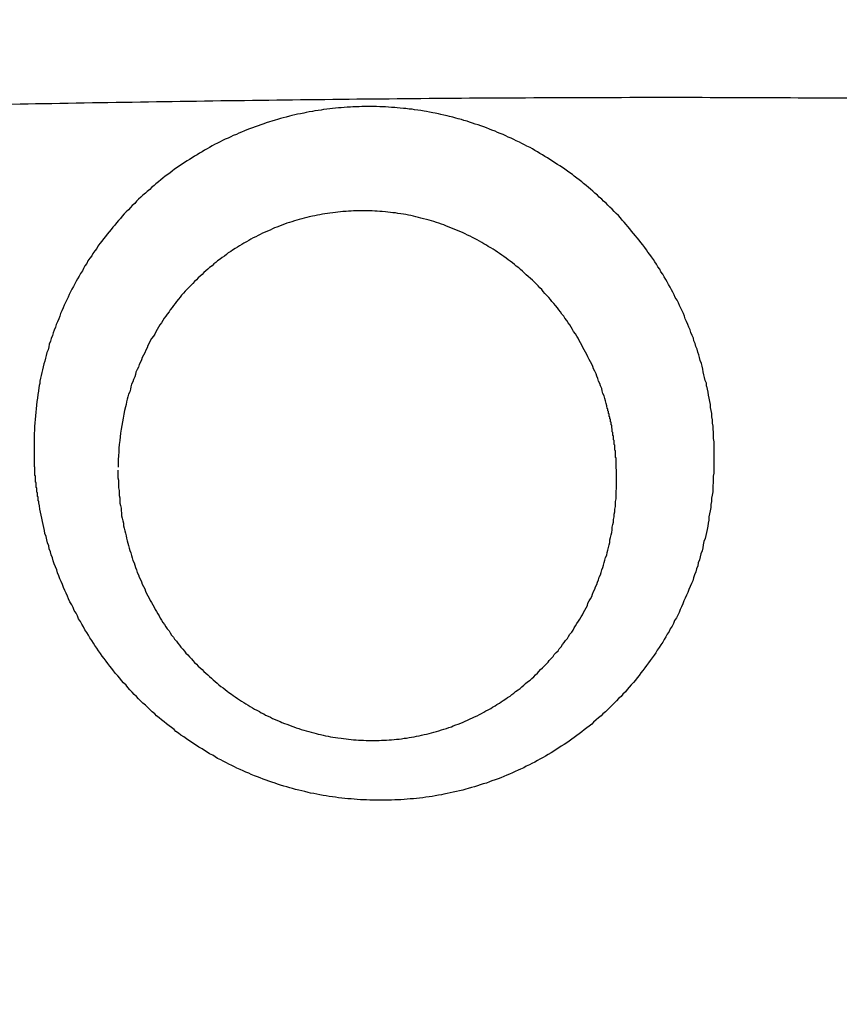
# Model space of a CAD drawing. Header units: millimetres. Extents: x 11979 to 23691, y 12825 to 41978.
# Tile 184 of 256: x 21766.17 to 21767.49, y 35649.21 to 35650.78. Entities that reach past the tile are written whole.
import ezdxf

# ---------------------------------------------------------------- set-up
doc = ezdxf.new("R2010")
doc.units = ezdxf.units.MM
doc.layers.add('-WYMIAR', color=8, linetype='Continuous')
doc.layers.add('PROJEKTOWANE', color=5, linetype='Continuous')
doc.styles.get("Standard").update_dxf_attribs({"font": 'arial.ttf'})
doc.dimstyles.new('CZA-KROPKA-50', dxfattribs={"dimtxt": 12, "dimasz": 1, "dimexe": 2, "dimexo": 25, "dimgap": 4, "dimtad": 1, "dimdec": 1, "dimrnd": 0.5, "dimzin": 9, "dimdsep": 46, "dimtxsty": 'Standard', "dimblk": 'CZA-KROPKA', "dimblk1": 'CZA-KROPKA', "dimblk2": 'CZA-KROPKA', "dimsah": 1, "dimcen": -20, "dimse1": 1, "dimse2": 1, "dimclrd": 8, "dimclre": 8, "dimclrt": 9, "dimadec": 0, "dimazin": 0, "dimtfac": 1, "dimtdec": 1, "dimtmove": 1, "dimatfit": 3, "dimldrblk": 'CZA-KROPKA', "dimfxl": 1, "dimtolj": 1, "dimtzin": 9, "dimarcsym": 0})

# ---------------------------------------------------------------- blocks, each defined once
blk = doc.blocks.new('CZA-KROPKA')
at = {"layer": '-WYMIAR', "linetype": 'ByBlock'}
for p, q in [((0, 10), (0, -10)), ((5, 0), (-5, 0))]:
    blk.add_line(p, q, dxfattribs=at)
at = {"layer": '-WYMIAR', "linetype": 'ByBlock', "const_width": 2.5}
blk.add_lwpolyline([(-1.25, 0, 1), (1.25, 0, 1)], format="xyb", close=True, dxfattribs=at)
blk = doc.blocks.new('*D1700')
at = {"layer": '-WYMIAR', "color": 8, "lineweight": -2}
blk.add_line((19668.7321, 35434.8428), (21847.7321, 35434.8428), dxfattribs=at)
at = {"layer": 'Defpoints', "color": 0}
for p in [(19667.7321, 35908.8428), (21848.7321, 35908.8428), (21848.7321, 35434.8428)]:
    blk.add_point(p, dxfattribs=at)
at = {"layer": '-WYMIAR', "color": 8, "lineweight": -2, "rotation": 180}
blk.add_blockref('CZA-KROPKA', (19667.7321, 35434.8428), dxfattribs=at)
at = {"layer": '-WYMIAR', "color": 8, "lineweight": -2}
blk.add_blockref('CZA-KROPKA', (21848.7321, 35434.8428), dxfattribs=at)
at = {"layer": '-WYMIAR', "color": 9, "insert": (20758.2321, 35444.9697), "char_height": 12, "attachment_point": 5, "bg_fill": 3, "box_fill_scale": 1.1, "bg_fill_color": 257, "bg_fill_transparency": 0}
blk.add_mtext('\\A1;2181', dxfattribs=at)
blk = doc.blocks.new('*D1708')
at = {"layer": '-WYMIAR', "color": 8, "lineweight": -2}
blk.add_line((21998.7321, 35585.8428), (21998.7321, 37005.8428), dxfattribs=at)
at = {"layer": 'Defpoints', "color": 0}
for p in [(20724.7321, 37006.8428), (21998.7321, 37006.8428), (21848.7321, 35584.8428)]:
    blk.add_point(p, dxfattribs=at)
at = {"layer": '-WYMIAR', "color": 8, "lineweight": -2}
for p, rotation in [((21998.7321, 37006.8428), 90), ((21998.7321, 35584.8428), 270)]:
    blk.add_blockref('CZA-KROPKA', p, dxfattribs=dict(at, rotation=rotation))
at = {"layer": '-WYMIAR', "color": 9, "insert": (21988.7075, 36295.8428), "char_height": 12, "attachment_point": 5, "rotation": 90, "bg_fill": 3, "box_fill_scale": 1.1, "bg_fill_color": 257, "bg_fill_transparency": 0}
blk.add_mtext('\\A1;1422', dxfattribs=at)
blk = doc.blocks.new('Pisuar NOVA PRO ze zintegrowanym ceramicznym sitkiem')
at = {"linetype": 'ByBlock'}
for points in [[(0.013882, -0.243205, 0.055374), (0.014, -0.242238)], [(0.015259, -0.243572, 0.040897), (0.015347, -0.242662)]]:
    blk.add_lwpolyline(points, format="xyb", dxfattribs=at)
for points in [[(0.004563, -0.243538, 0), (0.004553, -0.243489, 0), (0.004543, -0.243441, 0), (0.004533, -0.243392, 0), (0.004523, -0.243343, 0), (0.004513, -0.243293, 0), (0.004503, -0.243244, 0), (0.004503, -0.243195, 0), (0.004493, -0.243145, 0), (0.004483, -0.243096, 0), (0.004483, -0.243046, 0), (0.004473, -0.242996, 0), (0.004473, -0.242946, 0), (0.004463, -0.242897, 0), (0.004463, -0.242847, 0), (0.004453, -0.242797, 0), (0.004453, -0.242746, 0), (0.004453, -0.242696, 0), (0.004443, -0.242646, 0), (0.004443, -0.242596, 0), (0.004443, -0.242546, 0), (0.004443, -0.242495, 0), (0.004443, -0.242445, 0), (0.004443, -0.242395, 0), (0.004443, -0.242344, 0), (0.004443, -0.242294, 0), (0.004443, -0.242243, 0), (0.004443, -0.242193, 0), (0.004443, -0.242143, 0), (0.004453, -0.242092, 0), (0.004453, -0.242042, 0), (0.004453, -0.241991, 0), (0.004463, -0.241941, 0), (0.004463, -0.241891, 0), (0.004463, -0.24184, 0), (0.004473, -0.24179, 0), (0.004483, -0.24174, 0), (0.004483, -0.24169, 0), (0.004493, -0.24164, 0), (0.004493, -0.241589, 0), (0.004503, -0.241539, 0), (0.004513, -0.24149, 0), (0.004523, -0.24144, 0), (0.004523, -0.24139, 0), (0.004533, -0.24134, 0), (0.004543, -0.24129, 0), (0.004553, -0.241241, 0), (0.004563, -0.241191, 0), (0.004573, -0.241142, 0), (0.004583, -0.241093, 0), (0.004603, -0.241044, 0), (0.004613, -0.240995, 0), (0.004623, -0.240946, 0), (0.004633, -0.240897, 0), (0.004653, -0.240848, 0), (0.004663, -0.2408, 0), (0.004673, -0.240752, 0), (0.004693, -0.240703, 0), (0.004703, -0.240655, 0), (0.004723, -0.240607, 0), (0.004733, -0.24056, 0), (0.004753, -0.240512, 0), (0.004773, -0.240465, 0), (0.004783, -0.240417, 0), (0.004803, -0.24037, 0), (0.004823, -0.240323, 0), (0.004843, -0.240277, 0), (0.004863, -0.24023, 0), (0.004883, -0.240184, 0), (0.004903, -0.240138, 0), (0.004923, -0.240092, 0), (0.004943, -0.240046, 0), (0.004963, -0.240001, 0), (0.004983, -0.239955, 0), (0.005003, -0.23991, 0), (0.005023, -0.239866, 0), (0.005043, -0.239821, 0), (0.005073, -0.239777, 0), (0.005093, -0.239732, 0), (0.005113, -0.239688, 0), (0.005143, -0.239645, 0), (0.005163, -0.239601, 0), (0.005193, -0.239558, 0), (0.005213, -0.239515, 0), (0.005243, -0.239472, 0), (0.005263, -0.23943, 0), (0.005293, -0.239387, 0), (0.005323, -0.239345, 0), (0.005353, -0.239303, 0), (0.005373, -0.239262, 0), (0.005403, -0.239221, 0), (0.005433, -0.23918, 0), (0.005463, -0.239139, 0), (0.005493, -0.239098, 0), (0.005523, -0.239058, 0), (0.005553, -0.239018, 0), (0.005583, -0.238979, 0), (0.005613, -0.238939, 0), (0.005643, -0.2389, 0), (0.005673, -0.238862, 0), (0.005703, -0.238823, 0), (0.005733, -0.238785, 0), (0.005773, -0.238747, 0), (0.005803, -0.238709, 0), (0.005833, -0.238672, 0), (0.005863, -0.238635, 0), (0.005903, -0.238598, 0), (0.005933, -0.238562, 0), (0.005973, -0.238526, 0), (0.006003, -0.23849, 0), (0.006043, -0.238455, 0), (0.006073, -0.23842, 0), (0.006113, -0.238385, 0), (0.006143, -0.238351, 0), (0.006183, -0.238317, 0), (0.006223, -0.238283, 0), (0.006253, -0.238249, 0), (0.006293, -0.238216, 0), (0.006333, -0.238184, 0), (0.006373, -0.238151, 0), (0.006403, -0.238119, 0), (0.006443, -0.238087, 0), (0.006483, -0.238056, 0), (0.006523, -0.238025, 0), (0.006563, -0.237995, 0), (0.006603, -0.237964, 0), (0.006643, -0.237934, 0), (0.006683, -0.237905, 0), (0.006723, -0.237876, 0), (0.006763, -0.237847, 0), (0.006803, -0.237819, 0), (0.006843, -0.237791, 0), (0.006893, -0.237763, 0), (0.006933, -0.237736, 0), (0.006973, -0.237709, 0), (0.007013, -0.237683, 0), (0.007053, -0.237657, 0), (0.007103, -0.237631, 0), (0.007143, -0.237606, 0), (0.007183, -0.237581, 0), (0.007233, -0.237557, 0), (0.007273, -0.237533, 0), (0.007313, -0.237509, 0), (0.007363, -0.237486, 0), (0.007403, -0.237463, 0), (0.007453, -0.237441, 0), (0.007493, -0.237419, 0), (0.007543, -0.237398, 0), (0.007583, -0.237377, 0), (0.007633, -0.237356, 0), (0.007673, -0.237336, 0), (0.007723, -0.237316, 0), (0.007763, -0.237297, 0), (0.007813, -0.237278, 0), (0.007863, -0.237259, 0), (0.007903, -0.237241, 0), (0.007953, -0.237224, 0), (0.008003, -0.237206, 0), (0.008043, -0.23719, 0), (0.008093, -0.237173, 0), (0.008143, -0.237158, 0), (0.008193, -0.237142, 0), (0.008233, -0.237127, 0), (0.008283, -0.237113, 0), (0.008333, -0.237099, 0), (0.008383, -0.237085, 0), (0.008423, -0.237072, 0), (0.008473, -0.23706, 0), (0.008523, -0.237048, 0), (0.008573, -0.237036, 0), (0.008623, -0.237025, 0), (0.008673, -0.237014, 0), (0.008723, -0.237004, 0), (0.008773, -0.236994, 0), (0.008813, -0.236985, 0), (0.008863, -0.236976, 0), (0.008913, -0.236967, 0), (0.008963, -0.236959, 0), (0.009013, -0.236952, 0), (0.009063, -0.236945, 0), (0.009113, -0.236938, 0), (0.009163, -0.236932, 0), (0.009213, -0.236927, 0), (0.009263, -0.236922, 0), (0.009313, -0.236917, 0), (0.009363, -0.236913, 0), (0.009413, -0.236909, 0), (0.009463, -0.236906, 0), (0.009513, -0.236903, 0), (0.009563, -0.236901, 0), (0.009613, -0.236899, 0), (0.009663, -0.236897, 0), (0.009713, -0.236896, 0), (0.009763, -0.236896, 0), (0.009813, -0.236896, 0), (0.009863, -0.236896, 0), (0.009913, -0.236897, 0), (0.009963, -0.236899, 0), (0.010013, -0.236901, 0), (0.010063, -0.236903, 0), (0.010113, -0.236906, 0), (0.010163, -0.236909, 0), (0.010213, -0.236913, 0), (0.010263, -0.236917, 0), (0.010313, -0.236921, 0), (0.010363, -0.236926, 0), (0.010413, -0.236932, 0), (0.010463, -0.236938, 0), (0.010513, -0.236944, 0), (0.010563, -0.236951, 0), (0.010613, -0.236959, 0), (0.010663, -0.236967, 0), (0.010713, -0.236975, 0), (0.010763, -0.236984, 0), (0.010813, -0.236993, 0), (0.010863, -0.237003, 0), (0.010913, -0.237013, 0), (0.010953, -0.237023, 0), (0.011003, -0.237035, 0), (0.011053, -0.237046, 0), (0.011103, -0.237058, 0), (0.011153, -0.237071, 0), (0.011203, -0.237083, 0), (0.011243, -0.237097, 0), (0.011293, -0.237111, 0), (0.011343, -0.237125, 0), (0.011393, -0.237139, 0), (0.011443, -0.237155, 0), (0.011483, -0.23717, 0), (0.011533, -0.237186, 0), (0.011583, -0.237203, 0), (0.011623, -0.237219, 0), (0.011673, -0.237237, 0), (0.011723, -0.237254, 0), (0.011763, -0.237273, 0), (0.011813, -0.237291, 0), (0.011863, -0.23731, 0), (0.011903, -0.237329, 0), (0.011953, -0.237349, 0), (0.011993, -0.237369, 0), (0.012043, -0.23739, 0), (0.012093, -0.237411, 0), (0.012133, -0.237433, 0), (0.012173, -0.237454, 0), (0.012223, -0.237477, 0), (0.012263, -0.237499, 0), (0.012313, -0.237522, 0), (0.012353, -0.237546, 0), (0.012403, -0.237569, 0), (0.012443, -0.237594, 0), (0.012483, -0.237618, 0), (0.012533, -0.237643, 0), (0.012573, -0.237668, 0), (0.012613, -0.237694, 0), (0.012653, -0.23772, 0), (0.012703, -0.237747, 0), (0.012743, -0.237774, 0), (0.012783, -0.237801, 0), (0.012823, -0.237828, 0), (0.012863, -0.237856, 0), (0.012903, -0.237884, 0), (0.012943, -0.237913, 0), (0.012993, -0.237942, 0), (0.013033, -0.237971, 0), (0.013073, -0.238001, 0), (0.013103, -0.238031, 0), (0.013143, -0.238062, 0), (0.013183, -0.238092, 0), (0.013223, -0.238124, 0), (0.013263, -0.238155, 0), (0.013303, -0.238187, 0), (0.013343, -0.238219, 0), (0.013383, -0.238251, 0), (0.013413, -0.238284, 0), (0.013453, -0.238317, 0), (0.013493, -0.238351, 0), (0.013523, -0.238385, 0), (0.013563, -0.238419, 0), (0.013603, -0.238453, 0), (0.013633, -0.238488, 0), (0.013673, -0.238523, 0), (0.013703, -0.238559, 0), (0.013743, -0.238595, 0), (0.013773, -0.238631, 0), (0.013813, -0.238667, 0), (0.013843, -0.238704, 0), (0.013873, -0.238741, 0), (0.013913, -0.238778, 0), (0.013943, -0.238816, 0), (0.013973, -0.238854, 0), (0.014003, -0.238892, 0), (0.014043, -0.238931, 0), (0.014073, -0.23897, 0), (0.014103, -0.239009, 0), (0.014133, -0.239049, 0), (0.014163, -0.239089, 0), (0.014193, -0.239129, 0), (0.014223, -0.239169, 0), (0.014253, -0.23921, 0), (0.014283, -0.239251, 0), (0.014313, -0.239292, 0), (0.014343, -0.239334, 0), (0.014373, -0.239376, 0), (0.014393, -0.239418, 0), (0.014423, -0.23946, 0), (0.014453, -0.239503, 0), (0.014473, -0.239546, 0), (0.014503, -0.239589, 0), (0.014533, -0.239632, 0), (0.014553, -0.239676, 0), (0.014583, -0.23972, 0), (0.014603, -0.239764, 0), (0.014633, -0.239808, 0), (0.014653, -0.239853, 0), (0.014673, -0.239897, 0), (0.014703, -0.239942, 0), (0.014723, -0.239988, 0), (0.014743, -0.240033, 0), (0.014773, -0.240079, 0), (0.014793, -0.240125, 0), (0.014813, -0.240171, 0), (0.014833, -0.240217, 0), (0.014853, -0.240263, 0), (0.014873, -0.24031, 0), (0.014893, -0.240356, 0), (0.014913, -0.240403, 0), (0.014933, -0.24045, 0), (0.014953, -0.240498, 0), (0.014973, -0.240545, 0), (0.014983, -0.240592, 0), (0.015003, -0.24064, 0), (0.015023, -0.240688, 0), (0.015043, -0.240736, 0), (0.015053, -0.240784, 0), (0.015073, -0.240832, 0), (0.015083, -0.240881, 0), (0.015103, -0.240929, 0), (0.015113, -0.240978, 0), (0.015133, -0.241026, 0), (0.015143, -0.241075, 0), (0.015153, -0.241124, 0), (0.015173, -0.241173, 0), (0.015183, -0.241222, 0), (0.015193, -0.241271, 0), (0.015203, -0.24132, 0), (0.015213, -0.241369, 0), (0.015223, -0.241419, 0), (0.015233, -0.241468, 0), (0.015243, -0.241518, 0), (0.015253, -0.241567, 0), (0.015263, -0.241617, 0), (0.015273, -0.241666, 0)], [(0.014003, -0.24219, 0), (0.014003, -0.24215, 0), (0.014003, -0.242109, 0), (0.014003, -0.242069, 0), (0.013993, -0.242028, 0), (0.013993, -0.241987, 0), (0.013993, -0.241947, 0), (0.013993, -0.241906, 0), (0.013983, -0.241866, 0), (0.013983, -0.241825, 0), (0.013983, -0.241784, 0), (0.013973, -0.241744, 0), (0.013973, -0.241703, 0), (0.013973, -0.241663, 0), (0.013963, -0.241622, 0), (0.013953, -0.241581, 0), (0.013953, -0.241541, 0), (0.013943, -0.241501, 0), (0.013943, -0.24146, 0), (0.013933, -0.24142, 0), (0.013923, -0.241379, 0), (0.013913, -0.241339, 0), (0.013913, -0.241299, 0), (0.013903, -0.241259, 0), (0.013893, -0.241219, 0), (0.013883, -0.241179, 0), (0.013873, -0.241139, 0), (0.013863, -0.241099, 0), (0.013853, -0.241059, 0), (0.013843, -0.24102, 0), (0.013833, -0.24098, 0), (0.013823, -0.24094, 0), (0.013813, -0.240901, 0), (0.013793, -0.240862, 0), (0.013783, -0.240822, 0), (0.013773, -0.240783, 0), (0.013763, -0.240744, 0), (0.013743, -0.240705, 0), (0.013733, -0.240667, 0), (0.013723, -0.240628, 0), (0.013703, -0.24059, 0), (0.013693, -0.240551, 0), (0.013673, -0.240513, 0), (0.013663, -0.240475, 0), (0.013643, -0.240437, 0), (0.013623, -0.240399, 0), (0.013613, -0.240361, 0), (0.013593, -0.240324, 0), (0.013573, -0.240287, 0), (0.013563, -0.240249, 0), (0.013543, -0.240212, 0), (0.013523, -0.240175, 0), (0.013503, -0.240139, 0), (0.013483, -0.240102, 0), (0.013463, -0.240066, 0), (0.013443, -0.24003, 0), (0.013423, -0.239994, 0), (0.013403, -0.239958, 0), (0.013383, -0.239923, 0), (0.013363, -0.239887, 0), (0.013343, -0.239852, 0), (0.013323, -0.239817, 0), (0.013303, -0.239783, 0), (0.013283, -0.239748, 0), (0.013253, -0.239714, 0), (0.013233, -0.23968, 0), (0.013213, -0.239646, 0), (0.013183, -0.239612, 0), (0.013163, -0.239579, 0), (0.013143, -0.239546, 0), (0.013113, -0.239513, 0), (0.013093, -0.23948, 0), (0.013063, -0.239448, 0), (0.013043, -0.239415, 0), (0.013013, -0.239384, 0), (0.012993, -0.239352, 0), (0.012963, -0.23932, 0), (0.012933, -0.239289, 0), (0.012913, -0.239258, 0), (0.012883, -0.239227, 0), (0.012853, -0.239197, 0), (0.012823, -0.239167, 0), (0.012803, -0.239137, 0), (0.012773, -0.239107, 0), (0.012743, -0.239078, 0), (0.012713, -0.239049, 0), (0.012683, -0.23902, 0), (0.012653, -0.238992, 0), (0.012623, -0.238963, 0), (0.012593, -0.238935, 0), (0.012563, -0.238908, 0), (0.012533, -0.23888, 0), (0.012503, -0.238853, 0), (0.012473, -0.238827, 0), (0.012443, -0.2388, 0), (0.012413, -0.238774, 0), (0.012383, -0.238748, 0), (0.012353, -0.238723, 0), (0.012313, -0.238697, 0), (0.012283, -0.238672, 0), (0.012253, -0.238648, 0), (0.012223, -0.238624, 0), (0.012183, -0.2386, 0), (0.012153, -0.238576, 0), (0.012123, -0.238553, 0), (0.012083, -0.23853, 0), (0.012053, -0.238507, 0), (0.012023, -0.238485, 0), (0.011983, -0.238463, 0), (0.011953, -0.238441, 0), (0.011913, -0.23842, 0), (0.011883, -0.238399, 0), (0.011843, -0.238379, 0), (0.011813, -0.238359, 0), (0.011773, -0.238339, 0), (0.011733, -0.238319, 0), (0.011703, -0.2383, 0), (0.011663, -0.238282, 0), (0.011633, -0.238263, 0), (0.011593, -0.238245, 0), (0.011553, -0.238228, 0), (0.011523, -0.23821, 0), (0.011483, -0.238194, 0), (0.011443, -0.238177, 0), (0.011403, -0.238161, 0), (0.011373, -0.238145, 0), (0.011333, -0.23813, 0), (0.011293, -0.238115, 0), (0.011253, -0.238101, 0), (0.011213, -0.238086, 0), (0.011183, -0.238073, 0), (0.011143, -0.238059, 0), (0.011103, -0.238046, 0), (0.011063, -0.238034, 0), (0.011023, -0.238022, 0), (0.010983, -0.23801, 0), (0.010943, -0.237999, 0), (0.010903, -0.237988, 0), (0.010863, -0.237977, 0), (0.010823, -0.237967, 0), (0.010793, -0.237958, 0), (0.010753, -0.237949, 0), (0.010713, -0.23794, 0), (0.010673, -0.237931, 0), (0.010633, -0.237923, 0), (0.010593, -0.237916, 0), (0.010553, -0.237909, 0), (0.010513, -0.237902, 0), (0.010473, -0.237896, 0), (0.010423, -0.23789, 0), (0.010383, -0.237885, 0), (0.010343, -0.23788, 0), (0.010303, -0.237876, 0), (0.010263, -0.237872, 0), (0.010223, -0.237868, 0), (0.010183, -0.237865, 0), (0.010143, -0.237862, 0), (0.010103, -0.23786, 0), (0.010063, -0.237858, 0), (0.010023, -0.237857, 0), (0.009983, -0.237856, 0), (0.009943, -0.237855, 0), (0.009903, -0.237855, 0), (0.009863, -0.237855, 0), (0.009813, -0.237856, 0), (0.009773, -0.237858, 0), (0.009733, -0.237859, 0), (0.009693, -0.237861, 0), (0.009653, -0.237864, 0), (0.009613, -0.237867, 0), (0.009573, -0.237871, 0), (0.009533, -0.237875, 0), (0.009493, -0.237879, 0), (0.009453, -0.237884, 0), (0.009413, -0.23789, 0), (0.009373, -0.237895, 0), (0.009333, -0.237902, 0), (0.009293, -0.237908, 0), (0.009253, -0.237916, 0), (0.009213, -0.237923, 0), (0.009173, -0.237931, 0), (0.009133, -0.23794, 0), (0.009093, -0.237949, 0), (0.009053, -0.237958, 0), (0.009013, -0.237968, 0), (0.008973, -0.237978, 0), (0.008933, -0.237989, 0), (0.008893, -0.238, 0), (0.008853, -0.238012, 0), (0.008813, -0.238024, 0), (0.008773, -0.238036, 0), (0.008733, -0.238049, 0), (0.008693, -0.238062, 0), (0.008653, -0.238076, 0), (0.008623, -0.23809, 0), (0.008583, -0.238104, 0), (0.008543, -0.238119, 0), (0.008503, -0.238134, 0), (0.008463, -0.23815, 0), (0.008433, -0.238166, 0), (0.008393, -0.238183, 0), (0.008353, -0.2382, 0), (0.008313, -0.238217, 0), (0.008283, -0.238235, 0), (0.008243, -0.238253, 0), (0.008203, -0.238271, 0), (0.008173, -0.23829, 0), (0.008133, -0.238309, 0), (0.008103, -0.238329, 0), (0.008063, -0.238349, 0), (0.008023, -0.238369, 0), (0.007993, -0.23839, 0), (0.007953, -0.238411, 0), (0.007923, -0.238432, 0), (0.007883, -0.238454, 0), (0.007853, -0.238476, 0), (0.007823, -0.238499, 0), (0.007783, -0.238521, 0), (0.007753, -0.238545, 0), (0.007713, -0.238568, 0), (0.007683, -0.238592, 0), (0.007653, -0.238616, 0), (0.007623, -0.238641, 0), (0.007583, -0.238666, 0), (0.007553, -0.238691, 0), (0.007523, -0.238717, 0), (0.007493, -0.238743, 0), (0.007463, -0.238769, 0), (0.007433, -0.238796, 0), (0.007393, -0.238823, 0), (0.007363, -0.23885, 0), (0.007333, -0.238878, 0), (0.007303, -0.238906, 0), (0.007273, -0.238934, 0), (0.007253, -0.238962, 0), (0.007223, -0.238991, 0), (0.007193, -0.23902, 0), (0.007163, -0.23905, 0), (0.007133, -0.239079, 0), (0.007103, -0.239109, 0), (0.007083, -0.23914, 0), (0.007053, -0.23917, 0), (0.007023, -0.239201, 0), (0.007003, -0.239232, 0), (0.006973, -0.239264, 0), (0.006943, -0.239295, 0), (0.006923, -0.239327, 0), (0.006893, -0.239359, 0), (0.006873, -0.239392, 0), (0.006843, -0.239425, 0), (0.006823, -0.239458, 0), (0.006793, -0.239491, 0), (0.006773, -0.239524, 0), (0.006753, -0.239558, 0), (0.006723, -0.239592, 0), (0.006703, -0.239626, 0), (0.006683, -0.239661, 0), (0.006663, -0.239695, 0), (0.006643, -0.23973, 0), (0.006613, -0.239766, 0), (0.006593, -0.239801, 0), (0.006573, -0.239837, 0), (0.006553, -0.239872, 0), (0.006533, -0.239908, 0), (0.006513, -0.239945, 0), (0.006493, -0.239981, 0), (0.006473, -0.240018, 0), (0.006463, -0.240055, 0), (0.006443, -0.240092, 0), (0.006423, -0.240129, 0), (0.006403, -0.240166, 0), (0.006393, -0.240204, 0), (0.006373, -0.240242, 0), (0.006353, -0.24028, 0), (0.006343, -0.240318, 0), (0.006323, -0.240356, 0), (0.006313, -0.240395, 0), (0.006293, -0.240434, 0), (0.006283, -0.240472, 0), (0.006263, -0.240511, 0), (0.006253, -0.240551, 0), (0.006243, -0.24059, 0), (0.006223, -0.240629, 0), (0.006213, -0.240669, 0), (0.006203, -0.240709, 0), (0.006193, -0.240748, 0), (0.006183, -0.240788, 0), (0.006163, -0.240828, 0), (0.006153, -0.240869, 0), (0.006143, -0.240909, 0), (0.006133, -0.240949, 0), (0.006123, -0.24099, 0), (0.006113, -0.24103, 0), (0.006113, -0.241071, 0), (0.006103, -0.241112, 0), (0.006093, -0.241152, 0), (0.006083, -0.241193, 0), (0.006073, -0.241234, 0), (0.006073, -0.241275, 0), (0.006063, -0.241317, 0), (0.006053, -0.241358, 0), (0.006053, -0.241399, 0), (0.006043, -0.24144, 0), (0.006043, -0.241482, 0), (0.006033, -0.241523, 0), (0.006033, -0.241564, 0), (0.006023, -0.241606, 0), (0.006023, -0.241647, 0), (0.006023, -0.241689, 0), (0.006013, -0.24173, 0), (0.006013, -0.241772, 0), (0.006013, -0.241813, 0), (0.006013, -0.241855, 0), (0.006003, -0.241896, 0), (0.006003, -0.241938, 0), (0.006003, -0.241979, 0), (0.006003, -0.242021, 0), (0.006003, -0.242062, 0), (0.006003, -0.242104, 0), (0.006003, -0.242145, 0)], [(0.015273, -0.241666, 0), (0.015273, -0.241673, 0), (0.015273, -0.241679, 0), (0.015273, -0.241685, 0), (0.015273, -0.241691, 0), (0.015283, -0.241698, 0), (0.015283, -0.241704, 0), (0.015283, -0.24171, 0), (0.015283, -0.241716, 0), (0.015283, -0.241723, 0), (0.015283, -0.241729, 0), (0.015283, -0.241735, 0), (0.015283, -0.241741, 0), (0.015283, -0.241748, 0), (0.015283, -0.241754, 0), (0.015283, -0.24176, 0), (0.015293, -0.241766, 0), (0.015293, -0.241773, 0), (0.015293, -0.241779, 0), (0.015293, -0.241785, 0), (0.015293, -0.241792, 0), (0.015293, -0.241798, 0), (0.015293, -0.241804, 0), (0.015293, -0.24181, 0), (0.015293, -0.241817, 0), (0.015293, -0.241823, 0), (0.015293, -0.241829, 0), (0.015303, -0.241835, 0), (0.015303, -0.241842, 0), (0.015303, -0.241848, 0), (0.015303, -0.241854, 0), (0.015303, -0.24186, 0), (0.015303, -0.241867, 0), (0.015303, -0.241873, 0), (0.015303, -0.241879, 0), (0.015303, -0.241885, 0), (0.015303, -0.241892, 0), (0.015303, -0.241898, 0), (0.015303, -0.241904, 0), (0.015313, -0.24191, 0), (0.015313, -0.241917, 0), (0.015313, -0.241923, 0), (0.015313, -0.241929, 0), (0.015313, -0.241936, 0), (0.015313, -0.241942, 0), (0.015313, -0.241948, 0), (0.015313, -0.241954, 0), (0.015313, -0.241961, 0), (0.015313, -0.241967, 0), (0.015313, -0.241973, 0), (0.015313, -0.241979, 0), (0.015313, -0.241986, 0), (0.015313, -0.241992, 0), (0.015323, -0.241998, 0), (0.015323, -0.242004, 0), (0.015323, -0.242011, 0), (0.015323, -0.242017, 0), (0.015323, -0.242023, 0), (0.015323, -0.24203, 0), (0.015323, -0.242036, 0), (0.015323, -0.242042, 0), (0.015323, -0.242048, 0), (0.015323, -0.242055, 0), (0.015323, -0.242061, 0), (0.015323, -0.242067, 0), (0.015323, -0.242073, 0), (0.015323, -0.24208, 0), (0.015323, -0.242086, 0), (0.015323, -0.242092, 0), (0.015323, -0.242099, 0), (0.015333, -0.242105, 0), (0.015333, -0.242111, 0), (0.015333, -0.242117, 0), (0.015333, -0.242124, 0), (0.015333, -0.24213, 0), (0.015333, -0.242136, 0), (0.015333, -0.242142, 0), (0.015333, -0.242149, 0), (0.015333, -0.242155, 0), (0.015333, -0.242161, 0), (0.015333, -0.242168, 0), (0.015333, -0.242174, 0), (0.015333, -0.24218, 0), (0.015333, -0.242186, 0), (0.015333, -0.242193, 0), (0.015333, -0.242199, 0), (0.015333, -0.242205, 0), (0.015333, -0.242211, 0), (0.015333, -0.242218, 0), (0.015333, -0.242224, 0), (0.015333, -0.24223, 0), (0.015333, -0.242236, 0), (0.015343, -0.242243, 0), (0.015343, -0.242249, 0), (0.015343, -0.242255, 0), (0.015343, -0.242262, 0), (0.015343, -0.242268, 0), (0.015343, -0.242274, 0), (0.015343, -0.24228, 0), (0.015343, -0.242287, 0), (0.015343, -0.242293, 0), (0.015343, -0.242299, 0), (0.015343, -0.242305, 0), (0.015343, -0.242312, 0), (0.015343, -0.242318, 0), (0.015343, -0.242324, 0), (0.015343, -0.24233, 0), (0.015343, -0.242337, 0), (0.015343, -0.242343, 0), (0.015343, -0.242349, 0), (0.015343, -0.242356, 0), (0.015343, -0.242362, 0), (0.015343, -0.242368, 0), (0.015343, -0.242374, 0), (0.015343, -0.242381, 0), (0.015343, -0.242387, 0), (0.015343, -0.242393, 0), (0.015343, -0.242399, 0), (0.015343, -0.242406, 0), (0.015343, -0.242412, 0), (0.015343, -0.242418, 0), (0.015343, -0.242424, 0), (0.015343, -0.242431, 0), (0.015343, -0.242437, 0), (0.015343, -0.242443, 0), (0.015343, -0.242449, 0), (0.015343, -0.242456, 0), (0.015343, -0.242462, 0), (0.015343, -0.242468, 0), (0.015343, -0.242474, 0), (0.015343, -0.242481, 0), (0.015343, -0.242487, 0), (0.015343, -0.242493, 0), (0.015343, -0.2425, 0), (0.015343, -0.242506, 0), (0.015343, -0.242512, 0), (0.015343, -0.242518, 0), (0.015343, -0.242525, 0), (0.015343, -0.242531, 0), (0.015343, -0.242537, 0), (0.015343, -0.242543, 0), (0.015343, -0.24255, 0), (0.015343, -0.242556, 0), (0.015343, -0.242562, 0), (0.015343, -0.242568, 0), (0.015343, -0.242575, 0), (0.015343, -0.242581, 0), (0.015343, -0.242587, 0), (0.015343, -0.242593, 0), (0.015343, -0.242599, 0), (0.015343, -0.242606, 0), (0.015343, -0.242612, 0), (0.015343, -0.242618, 0), (0.015343, -0.242624, 0), (0.015343, -0.242631, 0), (0.015343, -0.242637, 0), (0.015343, -0.242643, 0), (0.015343, -0.242649, 0), (0.015343, -0.242656, 0), (0.015343, -0.242662, 0)], [(0.006003, -0.242145, 0), (0.006003, -0.242153, 0), (0.006003, -0.242162, 0), (0.006003, -0.24217, 0), (0.006003, -0.242178, 0), (0.006003, -0.242187, 0), (0.006003, -0.242195, 0), (0.006003, -0.242203, 0), (0.006013, -0.242212, 0), (0.006013, -0.24222, 0), (0.006013, -0.242228, 0), (0.006013, -0.242237, 0), (0.006013, -0.242245, 0), (0.006013, -0.242253, 0), (0.006013, -0.242262, 0), (0.006013, -0.24227, 0), (0.006013, -0.242278, 0), (0.006013, -0.242286, 0), (0.006013, -0.242295, 0), (0.006013, -0.242303, 0), (0.006013, -0.242311, 0), (0.006013, -0.24232, 0), (0.006013, -0.242328, 0), (0.006013, -0.242336, 0), (0.006013, -0.242344, 0), (0.006013, -0.242353, 0), (0.006013, -0.242361, 0), (0.006013, -0.242369, 0), (0.006013, -0.242378, 0), (0.006013, -0.242386, 0), (0.006023, -0.242394, 0), (0.006023, -0.242402, 0), (0.006023, -0.242411, 0), (0.006023, -0.242419, 0), (0.006023, -0.242427, 0), (0.006023, -0.242436, 0), (0.006023, -0.242444, 0), (0.006023, -0.242452, 0), (0.006023, -0.24246, 0), (0.006023, -0.242469, 0), (0.006023, -0.242477, 0), (0.006023, -0.242485, 0), (0.006023, -0.242493, 0), (0.006023, -0.242501, 0), (0.006033, -0.24251, 0), (0.006033, -0.242518, 0), (0.006033, -0.242526, 0), (0.006033, -0.242534, 0), (0.006033, -0.242543, 0), (0.006033, -0.242551, 0), (0.006033, -0.242559, 0), (0.006033, -0.242567, 0), (0.006033, -0.242576, 0), (0.006033, -0.242584, 0), (0.006033, -0.242592, 0), (0.006043, -0.2426, 0), (0.006043, -0.242608, 0), (0.006043, -0.242617, 0), (0.006043, -0.242625, 0), (0.006043, -0.242633, 0), (0.006043, -0.242641, 0), (0.006043, -0.242649, 0), (0.006043, -0.242657, 0), (0.006043, -0.242666, 0), (0.006053, -0.242674, 0), (0.006053, -0.242682, 0), (0.006053, -0.24269, 0), (0.006053, -0.242698, 0), (0.006053, -0.242707, 0), (0.006053, -0.242715, 0), (0.006053, -0.242723, 0), (0.006053, -0.242731, 0), (0.006053, -0.242739, 0), (0.006063, -0.242747, 0), (0.006063, -0.242755, 0), (0.006063, -0.242764, 0), (0.006063, -0.242772, 0), (0.006063, -0.24278, 0), (0.006063, -0.242788, 0), (0.006063, -0.242796, 0), (0.006073, -0.242804, 0), (0.006073, -0.242812, 0), (0.006073, -0.24282, 0), (0.006073, -0.242828, 0), (0.006073, -0.242837, 0), (0.006073, -0.242845, 0), (0.006073, -0.242853, 0), (0.006083, -0.242861, 0), (0.006083, -0.242869, 0), (0.006083, -0.242877, 0), (0.006083, -0.242885, 0), (0.006083, -0.242893, 0), (0.006083, -0.242901, 0), (0.006083, -0.242909, 0), (0.006093, -0.242917, 0), (0.006093, -0.242925, 0), (0.006093, -0.242933, 0), (0.006093, -0.242941, 0), (0.006093, -0.242949, 0), (0.006093, -0.242957, 0), (0.006103, -0.242965, 0), (0.006103, -0.242974, 0), (0.006103, -0.242982, 0), (0.006103, -0.24299, 0), (0.006103, -0.242998, 0), (0.006103, -0.243006, 0), (0.006113, -0.243014, 0), (0.006113, -0.243022, 0), (0.006113, -0.243029, 0), (0.006113, -0.243037, 0), (0.006113, -0.243045, 0), (0.006123, -0.243053, 0), (0.006123, -0.243061, 0), (0.006123, -0.243069, 0), (0.006123, -0.243077, 0), (0.006123, -0.243085, 0), (0.006123, -0.243093, 0), (0.006133, -0.243101, 0), (0.006133, -0.243109, 0), (0.006133, -0.243117, 0), (0.006133, -0.243125, 0), (0.006133, -0.243133, 0), (0.006143, -0.243141, 0), (0.006143, -0.243149, 0), (0.006143, -0.243157, 0), (0.006143, -0.243164, 0), (0.006143, -0.243172, 0), (0.006153, -0.24318, 0)], [(0.006153, -0.24318, 0), (0.006163, -0.24322, 0), (0.006173, -0.243261, 0), (0.006183, -0.243301, 0), (0.006193, -0.243341, 0), (0.006203, -0.243381, 0), (0.006223, -0.243421, 0), (0.006233, -0.24346, 0), (0.006243, -0.2435, 0), (0.006263, -0.24354, 0), (0.006273, -0.243579, 0), (0.006293, -0.243619, 0), (0.006303, -0.243658, 0), (0.006323, -0.243697, 0), (0.006333, -0.243736, 0), (0.006353, -0.243775, 0), (0.006373, -0.243814, 0), (0.006383, -0.243852, 0), (0.006403, -0.243891, 0), (0.006423, -0.243929, 0), (0.006443, -0.243967, 0), (0.006463, -0.244005, 0), (0.006483, -0.244043, 0), (0.006503, -0.244081, 0), (0.006523, -0.244119, 0), (0.006543, -0.244156, 0), (0.006563, -0.244193, 0), (0.006583, -0.24423, 0), (0.006603, -0.244267, 0), (0.006623, -0.244304, 0), (0.006643, -0.24434, 0), (0.006663, -0.244376, 0), (0.006693, -0.244413, 0), (0.006713, -0.244448, 0), (0.006733, -0.244484, 0), (0.006753, -0.24452, 0), (0.006783, -0.244555, 0), (0.006803, -0.24459, 0), (0.006833, -0.244625, 0), (0.006853, -0.244659, 0), (0.006883, -0.244693, 0), (0.006903, -0.244727, 0), (0.006933, -0.244761, 0), (0.006953, -0.244795, 0), (0.006983, -0.244828, 0), (0.007013, -0.244861, 0), (0.007043, -0.244894, 0), (0.007063, -0.244926, 0), (0.007093, -0.244959, 0), (0.007123, -0.244991, 0), (0.007153, -0.245022, 0), (0.007183, -0.245054, 0), (0.007203, -0.245085, 0), (0.007233, -0.245116, 0), (0.007263, -0.245146, 0), (0.007293, -0.245176, 0), (0.007323, -0.245206, 0), (0.007353, -0.245236, 0), (0.007383, -0.245265, 0), (0.007423, -0.245294, 0), (0.007453, -0.245322, 0), (0.007483, -0.245351, 0), (0.007513, -0.245379, 0), (0.007543, -0.245406, 0), (0.007573, -0.245434, 0), (0.007613, -0.24546, 0), (0.007643, -0.245487, 0), (0.007673, -0.245513, 0), (0.007713, -0.245539, 0), (0.007743, -0.245564, 0), (0.007773, -0.24559, 0), (0.007813, -0.245614, 0), (0.007843, -0.245639, 0), (0.007883, -0.245663, 0), (0.007913, -0.245686, 0), (0.007953, -0.24571, 0), (0.007983, -0.245733, 0), (0.008023, -0.245755, 0), (0.008063, -0.245777, 0), (0.008093, -0.245799, 0), (0.008133, -0.24582, 0), (0.008163, -0.245841, 0), (0.008203, -0.245862, 0), (0.008243, -0.245882, 0), (0.008273, -0.245902, 0), (0.008313, -0.245921, 0), (0.008353, -0.24594, 0), (0.008393, -0.245959, 0), (0.008433, -0.245977, 0), (0.008463, -0.245995, 0), (0.008503, -0.246012, 0), (0.008543, -0.246029, 0), (0.008583, -0.246046, 0), (0.008623, -0.246062, 0), (0.008663, -0.246078, 0), (0.008703, -0.246093, 0), (0.008743, -0.246108, 0), (0.008773, -0.246122, 0), (0.008813, -0.246136, 0), (0.008853, -0.24615, 0), (0.008893, -0.246163, 0), (0.008933, -0.246176, 0), (0.008973, -0.246188, 0), (0.009013, -0.2462, 0), (0.009053, -0.246211, 0), (0.009103, -0.246222, 0), (0.009143, -0.246233, 0), (0.009183, -0.246243, 0), (0.009223, -0.246253, 0), (0.009263, -0.246262, 0), (0.009303, -0.246271, 0), (0.009343, -0.246279, 0), (0.009383, -0.246287, 0), (0.009423, -0.246294, 0), (0.009463, -0.246301, 0), (0.009513, -0.246308, 0), (0.009553, -0.246314, 0), (0.009593, -0.246319, 0), (0.009633, -0.246324, 0), (0.009673, -0.246329, 0), (0.009713, -0.246333, 0), (0.009763, -0.246337, 0), (0.009803, -0.24634, 0), (0.009843, -0.246343, 0), (0.009883, -0.246345, 0), (0.009923, -0.246347, 0), (0.009973, -0.246348, 0), (0.010013, -0.246349, 0), (0.010053, -0.24635, 0), (0.010093, -0.24635, 0), (0.010133, -0.246349, 0), (0.010183, -0.246348, 0), (0.010223, -0.246347, 0), (0.010263, -0.246345, 0), (0.010303, -0.246343, 0), (0.010343, -0.24634, 0), (0.010393, -0.246337, 0), (0.010433, -0.246333, 0), (0.010473, -0.246329, 0), (0.010513, -0.246324, 0), (0.010553, -0.246319, 0), (0.010603, -0.246313, 0), (0.010643, -0.246307, 0), (0.010683, -0.246301, 0), (0.010723, -0.246294, 0), (0.010763, -0.246286, 0), (0.010803, -0.246279, 0), (0.010843, -0.24627, 0), (0.010883, -0.246261, 0), (0.010933, -0.246252, 0), (0.010973, -0.246242, 0), (0.011013, -0.246232, 0), (0.011053, -0.246221, 0), (0.011093, -0.24621, 0), (0.011133, -0.246199, 0), (0.011173, -0.246187, 0), (0.011213, -0.246174, 0), (0.011253, -0.246161, 0), (0.011293, -0.246148, 0), (0.011333, -0.246134, 0), (0.011373, -0.246119, 0), (0.011413, -0.246105, 0), (0.011453, -0.246089, 0), (0.011493, -0.246074, 0), (0.011523, -0.246058, 0), (0.011563, -0.246041, 0), (0.011603, -0.246024, 0), (0.011643, -0.246007, 0), (0.011683, -0.245989, 0), (0.011723, -0.245971, 0), (0.011753, -0.245952, 0), (0.011793, -0.245933, 0), (0.011833, -0.245913, 0), (0.011873, -0.245894, 0), (0.011903, -0.245873, 0), (0.011943, -0.245853, 0), (0.011983, -0.245832, 0), (0.012013, -0.24581, 0), (0.012053, -0.245788, 0), (0.012083, -0.245766, 0), (0.012123, -0.245743, 0), (0.012163, -0.24572, 0), (0.012193, -0.245697, 0), (0.012233, -0.245673, 0), (0.012263, -0.245649, 0), (0.012293, -0.245624, 0), (0.012333, -0.245599, 0), (0.012363, -0.245574, 0), (0.012403, -0.245548, 0), (0.012433, -0.245522, 0), (0.012463, -0.245496, 0), (0.012493, -0.245469, 0), (0.012533, -0.245442, 0), (0.012563, -0.245414, 0), (0.012593, -0.245387, 0), (0.012623, -0.245358, 0), (0.012653, -0.24533, 0), (0.012683, -0.245301, 0), (0.012713, -0.245272, 0), (0.012743, -0.245242, 0), (0.012773, -0.245213, 0), (0.012803, -0.245182, 0), (0.012833, -0.245152, 0), (0.012863, -0.245121, 0), (0.012893, -0.24509, 0), (0.012923, -0.245059, 0), (0.012953, -0.245027, 0), (0.012983, -0.244995, 0), (0.013003, -0.244963, 0), (0.013033, -0.24493, 0), (0.013063, -0.244897, 0), (0.013083, -0.244864, 0), (0.013113, -0.244831, 0), (0.013133, -0.244797, 0), (0.013163, -0.244763, 0), (0.013183, -0.244729, 0), (0.013213, -0.244694, 0), (0.013233, -0.24466, 0), (0.013263, -0.244625, 0), (0.013283, -0.244589, 0), (0.013303, -0.244554, 0), (0.013333, -0.244518, 0), (0.013353, -0.244482, 0), (0.013373, -0.244446, 0), (0.013393, -0.24441, 0), (0.013413, -0.244373, 0), (0.013433, -0.244337, 0), (0.013463, -0.2443, 0), (0.013483, -0.244263, 0), (0.013503, -0.244225, 0), (0.013523, -0.244188, 0), (0.013533, -0.24415, 0), (0.013553, -0.244112, 0), (0.013573, -0.244074, 0), (0.013593, -0.244036, 0), (0.013613, -0.243998, 0), (0.013623, -0.243959, 0), (0.013643, -0.24392, 0), (0.013663, -0.243882, 0), (0.013673, -0.243843, 0), (0.013693, -0.243804, 0), (0.013713, -0.243764, 0), (0.013723, -0.243725, 0), (0.013733, -0.243686, 0), (0.013753, -0.243646, 0), (0.013763, -0.243606, 0), (0.013783, -0.243567, 0), (0.013793, -0.243527, 0), (0.013803, -0.243487, 0), (0.013813, -0.243447, 0), (0.013833, -0.243406, 0), (0.013843, -0.243366, 0), (0.013853, -0.243326, 0), (0.013863, -0.243285, 0), (0.013873, -0.243245, 0), (0.013883, -0.243205, 0)], [(0.004563, -0.243537, 0), (0.004563, -0.243583, 0), (0.004583, -0.243629, 0), (0.004593, -0.243675, 0), (0.004603, -0.243721, 0), (0.004613, -0.243767, 0), (0.004623, -0.243812, 0), (0.004633, -0.243858, 0), (0.004643, -0.243903, 0), (0.004663, -0.243949, 0), (0.004673, -0.243994, 0), (0.004683, -0.244039, 0), (0.004703, -0.244084, 0), (0.004713, -0.244129, 0), (0.004733, -0.244174, 0), (0.004743, -0.244219, 0), (0.004763, -0.244263, 0), (0.004773, -0.244308, 0), (0.004793, -0.244352, 0), (0.004813, -0.244396, 0), (0.004823, -0.244441, 0), (0.004843, -0.244485, 0), (0.004863, -0.244528, 0), (0.004883, -0.244572, 0), (0.004903, -0.244616, 0), (0.004913, -0.244659, 0), (0.004933, -0.244702, 0), (0.004953, -0.244746, 0), (0.004973, -0.244788, 0), (0.004993, -0.244831, 0), (0.005013, -0.244874, 0), (0.005033, -0.244916, 0), (0.005063, -0.244959, 0), (0.005083, -0.245001, 0), (0.005103, -0.245043, 0), (0.005123, -0.245084, 0), (0.005143, -0.245126, 0), (0.005173, -0.245167, 0), (0.005193, -0.245208, 0), (0.005213, -0.245249, 0), (0.005243, -0.24529, 0), (0.005263, -0.245331, 0), (0.005293, -0.245371, 0), (0.005313, -0.245411, 0), (0.005343, -0.245451, 0), (0.005363, -0.245491, 0), (0.005393, -0.24553, 0), (0.005413, -0.24557, 0), (0.005443, -0.245609, 0), (0.005473, -0.245648, 0), (0.005503, -0.245686, 0), (0.005523, -0.245725, 0), (0.005553, -0.245763, 0), (0.005583, -0.245801, 0), (0.005613, -0.245838, 0), (0.005643, -0.245876, 0), (0.005673, -0.245913, 0), (0.005703, -0.24595, 0), (0.005733, -0.245986, 0), (0.005763, -0.246023, 0), (0.005793, -0.246059, 0), (0.005823, -0.246095, 0), (0.005853, -0.246131, 0), (0.005883, -0.246166, 0), (0.005913, -0.246201, 0), (0.005943, -0.246236, 0), (0.005973, -0.246271, 0), (0.006013, -0.246305, 0), (0.006043, -0.246339, 0), (0.006073, -0.246373, 0), (0.006113, -0.246406, 0), (0.006143, -0.246439, 0), (0.006173, -0.246472, 0), (0.006213, -0.246505, 0), (0.006243, -0.246537, 0), (0.006283, -0.246569, 0), (0.006313, -0.246601, 0), (0.006353, -0.246633, 0), (0.006383, -0.246664, 0), (0.006423, -0.246695, 0), (0.006453, -0.246725, 0), (0.006493, -0.246756, 0), (0.006533, -0.246786, 0), (0.006563, -0.246815, 0), (0.006603, -0.246845, 0), (0.006643, -0.246874, 0), (0.006683, -0.246902, 0), (0.006713, -0.246931, 0), (0.006753, -0.246959, 0), (0.006793, -0.246987, 0), (0.006833, -0.247014, 0), (0.006873, -0.247041, 0), (0.006913, -0.247068, 0), (0.006953, -0.247094, 0), (0.006993, -0.24712, 0), (0.007033, -0.247146, 0), (0.007073, -0.247172, 0), (0.007113, -0.247197, 0), (0.007153, -0.247221, 0), (0.007193, -0.247246, 0), (0.007233, -0.24727, 0), (0.007273, -0.247294, 0), (0.007313, -0.247317, 0), (0.007353, -0.24734, 0), (0.007393, -0.247363, 0), (0.007443, -0.247385, 0), (0.007483, -0.247407, 0), (0.007523, -0.247429, 0), (0.007563, -0.24745, 0), (0.007613, -0.247471, 0), (0.007653, -0.247491, 0), (0.007693, -0.247512, 0), (0.007743, -0.247531, 0), (0.007783, -0.247551, 0), (0.007823, -0.24757, 0), (0.007873, -0.247589, 0), (0.007913, -0.247607, 0), (0.007953, -0.247625, 0), (0.008003, -0.247643, 0), (0.008043, -0.24766, 0), (0.008093, -0.247677, 0), (0.008133, -0.247693, 0), (0.008183, -0.247709, 0), (0.008223, -0.247725, 0), (0.008273, -0.24774, 0), (0.008313, -0.247755, 0), (0.008363, -0.24777, 0), (0.008403, -0.247784, 0), (0.008453, -0.247797, 0), (0.008493, -0.247811, 0), (0.008543, -0.247824, 0), (0.008583, -0.247836, 0), (0.008633, -0.247848, 0), (0.008683, -0.24786, 0), (0.008723, -0.247872, 0), (0.008773, -0.247883, 0), (0.008823, -0.247893, 0), (0.008863, -0.247903, 0), (0.008913, -0.247913, 0), (0.008953, -0.247922, 0), (0.009003, -0.247931, 0), (0.009053, -0.24794, 0), (0.009093, -0.247948, 0), (0.009143, -0.247955, 0), (0.009193, -0.247962, 0), (0.009243, -0.247969, 0), (0.009283, -0.247976, 0), (0.009333, -0.247981, 0), (0.009383, -0.247987, 0), (0.009423, -0.247992, 0), (0.009473, -0.247997, 0), (0.009523, -0.248001, 0), (0.009563, -0.248005, 0), (0.009613, -0.248008, 0), (0.009663, -0.248011, 0), (0.009713, -0.248014, 0), (0.009753, -0.248016, 0), (0.009803, -0.248018, 0), (0.009853, -0.248019, 0), (0.009903, -0.24802, 0), (0.009943, -0.24802, 0), (0.009993, -0.24802, 0), (0.010043, -0.24802, 0), (0.010093, -0.248019, 0), (0.010133, -0.248018, 0), (0.010183, -0.248017, 0), (0.010233, -0.248014, 0), (0.010273, -0.248012, 0), (0.010323, -0.248009, 0), (0.010373, -0.248006, 0), (0.010423, -0.248002, 0), (0.010463, -0.247998, 0), (0.010513, -0.247993, 0), (0.010563, -0.247989, 0), (0.010603, -0.247983, 0), (0.010653, -0.247977, 0), (0.010703, -0.247971, 0), (0.010743, -0.247964, 0), (0.010793, -0.247957, 0), (0.010843, -0.24795, 0), (0.010883, -0.247942, 0), (0.010933, -0.247934, 0), (0.010983, -0.247925, 0), (0.011023, -0.247916, 0), (0.011073, -0.247906, 0), (0.011123, -0.247896, 0), (0.011163, -0.247886, 0), (0.011213, -0.247875, 0), (0.011253, -0.247864, 0), (0.011303, -0.247852, 0), (0.011353, -0.24784, 0), (0.011393, -0.247828, 0), (0.011443, -0.247815, 0), (0.011483, -0.247802, 0), (0.011533, -0.247788, 0), (0.011573, -0.247774, 0), (0.011623, -0.24776, 0), (0.011663, -0.247745, 0), (0.011713, -0.247729, 0), (0.011753, -0.247714, 0), (0.011803, -0.247698, 0), (0.011843, -0.247681, 0), (0.011893, -0.247664, 0), (0.011933, -0.247647, 0), (0.011973, -0.247629, 0), (0.012023, -0.247611, 0), (0.012063, -0.247593, 0), (0.012103, -0.247574, 0), (0.012153, -0.247555, 0), (0.012193, -0.247536, 0), (0.012233, -0.247516, 0), (0.012283, -0.247495, 0), (0.012323, -0.247475, 0), (0.012363, -0.247454, 0), (0.012403, -0.247432, 0), (0.012453, -0.247411, 0), (0.012493, -0.247389, 0), (0.012533, -0.247366, 0), (0.012573, -0.247343, 0), (0.012613, -0.24732, 0), (0.012653, -0.247297, 0), (0.012693, -0.247273, 0), (0.012733, -0.247248, 0), (0.012773, -0.247224, 0), (0.012813, -0.247199, 0), (0.012853, -0.247174, 0), (0.012893, -0.247148, 0), (0.012933, -0.247122, 0), (0.012973, -0.247096, 0), (0.013013, -0.247069, 0), (0.013053, -0.247042, 0), (0.013093, -0.247015, 0), (0.013133, -0.246987, 0), (0.013163, -0.246959, 0), (0.013203, -0.246931, 0), (0.013243, -0.246902, 0), (0.013283, -0.246873, 0), (0.013313, -0.246844, 0), (0.013353, -0.246814, 0), (0.013393, -0.246784, 0), (0.013423, -0.246754, 0), (0.013463, -0.246723, 0), (0.013493, -0.246693, 0), (0.013533, -0.246661, 0), (0.013563, -0.24663, 0), (0.013603, -0.246598, 0), (0.013633, -0.246566, 0), (0.013673, -0.246533, 0), (0.013703, -0.246501, 0), (0.013733, -0.246467, 0), (0.013773, -0.246434, 0), (0.013803, -0.2464, 0), (0.013833, -0.246366, 0), (0.013873, -0.246332, 0), (0.013903, -0.246298, 0), (0.013933, -0.246263, 0), (0.013963, -0.246227, 0), (0.013993, -0.246192, 0), (0.014023, -0.246156, 0), (0.014053, -0.24612, 0), (0.014083, -0.246084, 0), (0.014113, -0.246047, 0), (0.014143, -0.24601, 0), (0.014173, -0.245973, 0), (0.014203, -0.245936, 0), (0.014233, -0.245898, 0), (0.014263, -0.24586, 0), (0.014293, -0.245822, 0), (0.014323, -0.245783, 0), (0.014343, -0.245744, 0), (0.014373, -0.245705, 0), (0.014403, -0.245666, 0), (0.014423, -0.245626, 0), (0.014453, -0.245587, 0), (0.014483, -0.245547, 0), (0.014503, -0.245506, 0), (0.014533, -0.245466, 0), (0.014553, -0.245425, 0), (0.014573, -0.245384, 0), (0.014603, -0.245343, 0), (0.014623, -0.245302, 0), (0.014653, -0.24526, 0), (0.014673, -0.245218, 0), (0.014693, -0.245176, 0), (0.014713, -0.245134, 0), (0.014743, -0.245092, 0), (0.014763, -0.245049, 0), (0.014783, -0.245007, 0), (0.014803, -0.244964, 0), (0.014823, -0.244921, 0), (0.014843, -0.244878, 0), (0.014863, -0.244834, 0), (0.014883, -0.244791, 0), (0.014903, -0.244747, 0), (0.014923, -0.244703, 0), (0.014933, -0.244659, 0), (0.014953, -0.244615, 0), (0.014973, -0.244571, 0), (0.014993, -0.244527, 0), (0.015003, -0.244482, 0), (0.015023, -0.244437, 0), (0.015043, -0.244393, 0), (0.015053, -0.244348, 0), (0.015073, -0.244303, 0), (0.015083, -0.244258, 0), (0.015103, -0.244212, 0), (0.015113, -0.244167, 0), (0.015123, -0.244122, 0), (0.015143, -0.244076, 0), (0.015153, -0.244031, 0), (0.015163, -0.243985, 0), (0.015173, -0.243939, 0), (0.015193, -0.243893, 0), (0.015203, -0.243847, 0), (0.015213, -0.243801, 0), (0.015223, -0.243755, 0), (0.015233, -0.243709, 0), (0.015243, -0.243663, 0), (0.015253, -0.243617, 0), (0.015253, -0.243571, 0)], [(0.015703, -0.24806, 0), (0.015573, -0.248062, 0), (0.015443, -0.248065, 0), (0.015323, -0.248067, 0), (0.015193, -0.248069, 0), (0.015063, -0.248071, 0), (0.014933, -0.248074, 0), (0.014803, -0.248076, 0), (0.014673, -0.248078, 0), (0.014543, -0.24808, 0), (0.014413, -0.248083, 0), (0.014293, -0.248085, 0), (0.014163, -0.248087, 0), (0.014033, -0.248089, 0), (0.013903, -0.248091, 0), (0.013773, -0.248093, 0), (0.013643, -0.248095, 0), (0.013513, -0.248097, 0), (0.013383, -0.248099, 0), (0.013263, -0.248101, 0), (0.013133, -0.248103, 0), (0.013003, -0.248105, 0), (0.012873, -0.248107, 0), (0.012743, -0.248109, 0), (0.012613, -0.248111, 0), (0.012483, -0.248113, 0), (0.012353, -0.248115, 0), (0.012233, -0.248116, 0), (0.012103, -0.248118, 0), (0.011973, -0.24812, 0), (0.011843, -0.248122, 0), (0.011713, -0.248123, 0), (0.011583, -0.248125, 0), (0.011453, -0.248127, 0), (0.011323, -0.248128, 0), (0.011203, -0.24813, 0), (0.011073, -0.248131, 0), (0.010943, -0.248133, 0), (0.010813, -0.248135, 0), (0.010683, -0.248136, 0), (0.010553, -0.248137, 0), (0.010423, -0.248139, 0), (0.010293, -0.24814, 0), (0.010173, -0.248142, 0), (0.010043, -0.248143, 0), (0.009913, -0.248144, 0), (0.009783, -0.248146, 0), (0.009653, -0.248147, 0), (0.009523, -0.248148, 0), (0.009393, -0.248149, 0), (0.009273, -0.24815, 0), (0.009143, -0.248151, 0), (0.009013, -0.248153, 0), (0.008883, -0.248154, 0), (0.008753, -0.248155, 0), (0.008623, -0.248156, 0), (0.008493, -0.248157, 0), (0.008363, -0.248158, 0), (0.008243, -0.248158, 0), (0.008113, -0.248159, 0), (0.007983, -0.24816, 0), (0.007853, -0.248161, 0), (0.007723, -0.248162, 0), (0.007593, -0.248162, 0), (0.007463, -0.248163, 0), (0.007333, -0.248164, 0), (0.007213, -0.248164, 0), (0.007083, -0.248165, 0), (0.006953, -0.248165, 0), (0.006823, -0.248166, 0), (0.006693, -0.248166, 0), (0.006563, -0.248167, 0), (0.006433, -0.248167, 0), (0.006303, -0.248168, 0), (0.006183, -0.248168, 0), (0.006053, -0.248168, 0), (0.005923, -0.248168, 0), (0.005793, -0.248169, 0), (0.005663, -0.248169, 0), (0.005533, -0.248169, 0), (0.005403, -0.248169, 0), (0.005273, -0.248169, 0), (0.005153, -0.248169, 0), (0.005023, -0.248169, 0), (0.004893, -0.248169, 0), (0.004763, -0.248169, 0), (0.004633, -0.248169, 0), (0.004503, -0.248168, 0), (0.004373, -0.248168, 0), (0.004243, -0.248168, 0), (0.004123, -0.248167, 0), (0.003993, -0.248167, 0), (0.003863, -0.248167, 0), (0.003733, -0.248166, 0), (0.003603, -0.248166, 0), (0.003473, -0.248165, 0), (0.003343, -0.248164, 0), (0.003213, -0.248164, 0), (0.003093, -0.248163, 0), (0.002963, -0.248162, 0), (0.002833, -0.248162, 0), (0.002703, -0.248161, 0), (0.002573, -0.24816, 0), (0.002443, -0.248159, 0), (0.002313, -0.248158, 0)]]:
    blk.add_polyline3d(points)

msp = doc.modelspace()

# ---------------------------------------------------------------- dimensions: what is measured, and where the dimension line sits
at = {"layer": '-WYMIAR'}
dim = msp.add_linear_dim(base=(21848.7321, 35434.8428), p1=(19667.7321, 35908.8428), p2=(21848.7321, 35908.8428), dimstyle='CZA-KROPKA-50', override={"dimfxl": 0, "dimfxlon": 1, "dimtfill": 1}, dxfattribs=at)
dim.commit()
dim.dimension.update_dxf_attribs({"geometry": '*D1700', "text_midpoint": (20758.2321, 35444.9697)})

# ---------------------------------------------------------------- next in the draw order: dimensions: what is measured, and where the dimension line sits
dim = msp.add_linear_dim(base=(21998.7321, 37006.8428), p1=(21848.7321, 35584.8428), p2=(20724.7321, 37006.8428), angle=90, dimstyle='CZA-KROPKA-50', override={"dimfxl": 0, "dimfxlon": 1, "dimtfill": 1}, dxfattribs=at)
dim.commit()
dim.dimension.update_dxf_attribs({"geometry": '*D1708', "text_midpoint": (21988.7075, 36295.8428)})

# ---------------------------------------------------------------- next in the draw order: block references
at = {"layer": 'PROJEKTOWANE', "xscale": 100, "yscale": 100, "zscale": 100, "rotation": 179.9999999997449}
msp.add_blockref('Pisuar NOVA PRO ze zintegrowanym ceramicznym sitkiem', (21767.7321, 35625.8428), dxfattribs=at)

doc.saveas('drawing.dxf')
